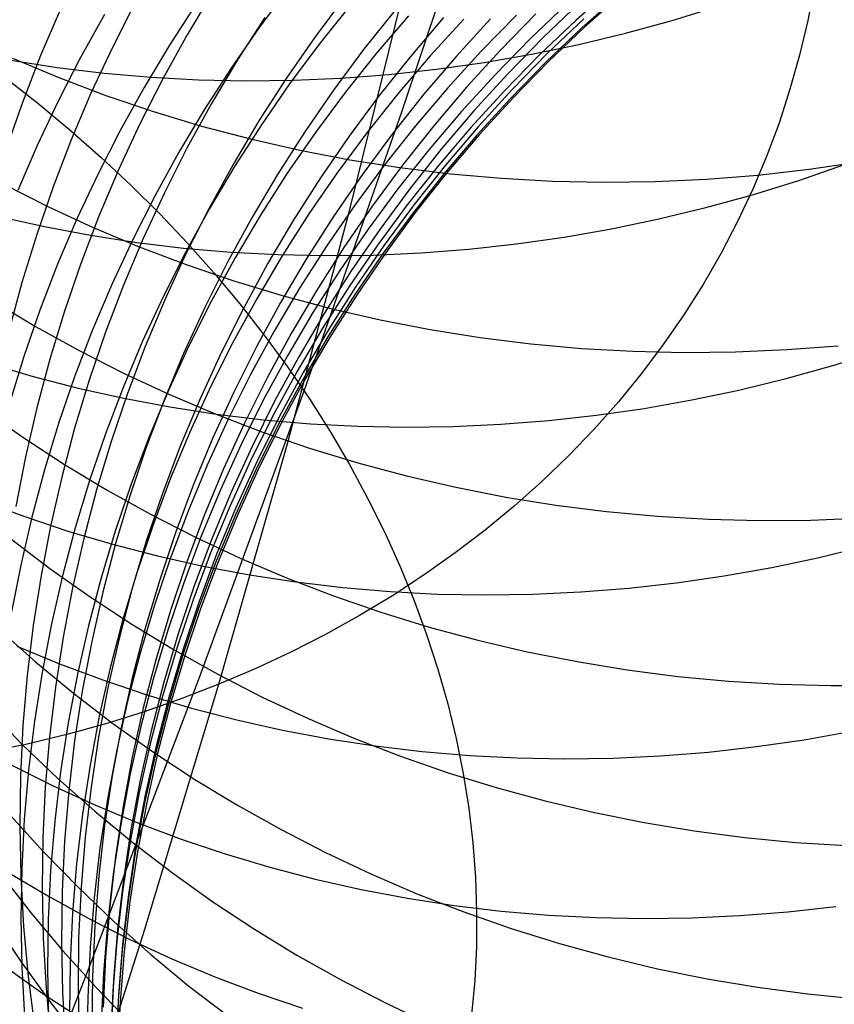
# Model space of a CAD drawing. Header units: millimetres. Extents: x 119 to 175.9, y -203.1 to -153.8.
# Tile 111 of 256: x 134.213 to 134.859, y -163.25 to -162.47. Entities that reach past the tile are written whole.
import ezdxf

# ---------------------------------------------------------------- set-up
doc = ezdxf.new("R2010")
doc.units = ezdxf.units.MM
doc.header["$MEASUREMENT"] = 0
doc.layers.add('Layer 01', color=5, linetype='Continuous', true_color=0x0000ff)

msp = doc.modelspace()

# ---------------------------------------------------------------- linework, layer by layer
at = {"layer": 'Layer 01'}
for p, q in [((134.51673, -162.54174, 24.36319), (134.58969, -162.32403, 24.05903)), ((134.47491, -162.62103, 22.05999), (134.51962, -162.44008, 21.75806)), ((134.36681, -162.44704, 38.06733), (134.34621, -162.48146, 38.07211)), ((134.42693, -162.44432, 32.20277), (134.40343, -162.47578, 32.19998)), ((134.68437, -162.44343, 34.27131), (134.65466, -162.46983, 34.27116)), ((134.84363, -162.4424, 23.10737), (134.83835, -162.47013, 23.08817)), ((134.30506, -162.45601, 38.40294), (134.28686, -162.49168, 38.40862)), ((134.47158, -162.45089, 37.40342), (134.4476, -162.48309, 37.40672)), ((134.65742, -162.45623, 35.69797), (134.62847, -162.48381, 35.69884)), ((134.68919, -162.44938, 34.6289), (134.65944, -162.47582, 34.62898)), ((134.6912, -162.44902, 34.9868), (134.6614, -162.4755, 34.98711)), ((134.24562, -162.46116, 38.74167), (134.2299, -162.4979, 38.74827)), ((134.35344, -162.45688, 31.88075), (134.33215, -162.48972, 31.87703)), ((134.47557, -162.45822, 32.53118), (134.45098, -162.48896, 32.52899)), ((134.5112, -162.46191, 37.07111), (134.48616, -162.49328, 37.07383)), ((134.64693, -162.45749, 33.91507), (134.61819, -162.48484, 33.91462)), ((134.73091, -162.4701, 26.56444), (134.76757, -162.45878, 26.56211)), ((134.28071, -162.46543, 31.56621), (134.26171, -162.49944, 31.56142)), ((134.40783, -162.46771, 37.73748), (134.38609, -162.50144, 37.74159)), ((134.52182, -162.46646, 32.8681), (134.49617, -162.49644, 32.86644)), ((134.54959, -162.46789, 36.73553), (134.52353, -162.49838, 36.7377)), ((134.56575, -162.46907, 33.21211), (134.53905, -162.49822, 33.21091)), ((134.5868, -162.46892, 36.39507), (134.55974, -162.49849, 36.39675)), ((134.60742, -162.46606, 33.56154), (134.57969, -162.49433, 33.56074)), ((134.62278, -162.46504, 36.04909), (134.59476, -162.49363, 36.05033)), ((134.65466, -162.46983, 34.27116), (134.62589, -162.49724, 34.27095)), ((134.66068, -162.46895, 35.3439), (134.63178, -162.49649, 35.34448)), ((134.69395, -162.48024, 26.56733), (134.73091, -162.4701, 26.56444)), ((134.83835, -162.47013, 23.08817), (134.83191, -162.49759, 23.06893)), ((134.40343, -162.47578, 32.19998), (134.38103, -162.508, 32.19697)), ((134.65944, -162.47582, 34.62898), (134.63063, -162.50328, 34.62902)), ((134.6614, -162.4755, 34.98711), (134.63254, -162.50301, 34.98742)), ((134.34621, -162.48146, 38.07211), (134.32682, -162.51655, 38.07707)), ((134.4476, -162.48309, 37.40672), (134.42476, -162.51608, 37.41019)), ((134.61819, -162.48484, 33.91462), (134.59043, -162.51318, 33.9141)), ((134.62847, -162.48381, 35.69884), (134.6005, -162.51237, 35.69975)), ((134.65673, -162.4892, 26.57077), (134.69395, -162.48024, 26.56733)), ((134.28686, -162.49168, 38.40862), (134.26992, -162.52794, 38.41449)), ((134.33215, -162.48972, 31.87703), (134.31202, -162.52324, 31.87306)), ((134.45098, -162.48896, 32.52899), (134.42747, -162.52052, 32.52662)), ((134.48616, -162.49328, 37.07383), (134.46223, -162.52549, 37.07668)), ((134.57969, -162.49433, 33.56074), (134.55295, -162.52355, 33.55984)), ((134.59476, -162.49363, 36.05033), (134.56775, -162.52318, 36.05164)), ((134.61929, -162.49696, 26.57476), (134.65673, -162.4892, 26.57077)), ((134.20639, -162.50165, 26.65298), (134.24318, -162.50736, 26.64342)), ((134.20779, -162.50016, 43.98742), (134.2444, -162.51551, 43.99857)), ((134.2299, -162.4979, 38.74827), (134.21549, -162.53513, 38.75508)), ((134.26171, -162.49944, 31.56142), (134.24391, -162.53405, 31.55637)), ((134.38609, -162.50144, 37.74159), (134.36555, -162.53589, 37.74586)), ((134.49617, -162.49644, 32.86644), (134.47156, -162.52727, 32.86462)), ((134.52353, -162.49838, 36.7377), (134.49855, -162.52974, 36.73999)), ((134.53905, -162.49822, 33.21091), (134.51337, -162.52827, 33.20958)), ((134.55974, -162.49849, 36.39675), (134.53372, -162.52897, 36.39852)), ((134.58169, -162.50351, 26.57929), (134.61929, -162.49696, 26.57476)), ((134.62589, -162.49724, 34.27095), (134.59808, -162.52563, 34.2707)), ((134.63063, -162.50328, 34.62902), (134.60278, -162.53172, 34.62905)), ((134.63178, -162.49649, 35.34448), (134.60385, -162.52502, 35.34509)), ((134.63254, -162.50301, 34.98742), (134.60466, -162.5315, 34.98773)), ((134.83191, -162.49759, 23.06893), (134.82433, -162.52474, 23.04966)), ((134.24318, -162.50736, 26.64342), (134.28025, -162.51185, 26.63432)), ((134.38103, -162.508, 32.19697), (134.35975, -162.54097, 32.19376)), ((134.50616, -162.51296, 26.58996), (134.54396, -162.50885, 26.58436)), ((134.54396, -162.50885, 26.58436), (134.58169, -162.50351, 26.57929)), ((134.20178, -162.51535, 24.78629), (134.22784, -162.53576, 24.77793)), ((134.2444, -162.51551, 43.99857), (134.28162, -162.52959, 44.00938)), ((134.28025, -162.51185, 26.63432), (134.31757, -162.51511, 26.62569)), ((134.32682, -162.51655, 38.07707), (134.30868, -162.55226, 38.08222)), ((134.31757, -162.51511, 26.62569), (134.35508, -162.51714, 26.61754)), ((134.35508, -162.51714, 26.61754), (134.39274, -162.51794, 26.60988)), ((134.39274, -162.51794, 26.60988), (134.4305, -162.51752, 26.60273)), ((134.42476, -162.51608, 37.41019), (134.40307, -162.54984, 37.4138)), ((134.4305, -162.51752, 26.60273), (134.46832, -162.51585, 26.59608)), ((134.46832, -162.51585, 26.59608), (134.50616, -162.51296, 26.58996)), ((134.59043, -162.51318, 33.9141), (134.56366, -162.54246, 33.91349)), ((134.6005, -162.51237, 35.69975), (134.57353, -162.54189, 35.70071)), ((134.31202, -162.52324, 31.87306), (134.29306, -162.55741, 31.86887)), ((134.42747, -162.52052, 32.52662), (134.40507, -162.55286, 32.52406)), ((134.46223, -162.52549, 37.07668), (134.43944, -162.5585, 37.07967)), ((134.55295, -162.52355, 33.55984), (134.52725, -162.55367, 33.55884)), ((134.56775, -162.52318, 36.05164), (134.54178, -162.55364, 36.05302)), ((134.59808, -162.52563, 34.2707), (134.57128, -162.55497, 34.2704)), ((134.60385, -162.52502, 35.34509), (134.57693, -162.5545, 35.34572)), ((134.82433, -162.52474, 23.04966), (134.81562, -162.55156, 23.0304)), ((134.24391, -162.53405, 31.55637), (134.22733, -162.56922, 31.55107)), ((134.26992, -162.52794, 38.41449), (134.25426, -162.56473, 38.42055)), ((134.28162, -162.52959, 44.00938), (134.31939, -162.5424, 44.01985)), ((134.47156, -162.52727, 32.86462), (134.44804, -162.55893, 32.86265)), ((134.49855, -162.52974, 36.73999), (134.47466, -162.56195, 36.74239)), ((134.51337, -162.52827, 33.20958), (134.48874, -162.55919, 33.20813)), ((134.53372, -162.52897, 36.39852), (134.50878, -162.56032, 36.40038)), ((134.60278, -162.53172, 34.62905), (134.57594, -162.56111, 34.62905)), ((134.60466, -162.5315, 34.98773), (134.57778, -162.56094, 34.98804)), ((134.21549, -162.53513, 38.75508), (134.20239, -162.57281, 38.76208)), ((134.22784, -162.53576, 24.77793), (134.25317, -162.55681, 24.76891)), ((134.31939, -162.5424, 44.01985), (134.35768, -162.55392, 44.02997)), ((134.35975, -162.54097, 32.19376), (134.33964, -162.57464, 32.19034)), ((134.36555, -162.53589, 37.74586), (134.34622, -162.57102, 37.75031)), ((134.43887, -162.76386, 24.66293), (134.51673, -162.54174, 24.36319)), ((134.57353, -162.54189, 35.70071), (134.54761, -162.57232, 35.70172)), ((134.40307, -162.54984, 37.4138), (134.38258, -162.58431, 37.41757)), ((134.56366, -162.54246, 33.91349), (134.53792, -162.57265, 33.91282)), ((134.25317, -162.55681, 24.76891), (134.27773, -162.57846, 24.75921)), ((134.29306, -162.55741, 31.86887), (134.2753, -162.5922, 31.86445)), ((134.30868, -162.55226, 38.08222), (134.29179, -162.58857, 38.08755)), ((134.35768, -162.55392, 44.02997), (134.39642, -162.56414, 44.03972)), ((134.40507, -162.55286, 32.52406), (134.38381, -162.58595, 32.52133)), ((134.52725, -162.55367, 33.55884), (134.5026, -162.58467, 33.55774)), ((134.54178, -162.55364, 36.05302), (134.51689, -162.58498, 36.05447)), ((134.57128, -162.55497, 34.2704), (134.54551, -162.58522, 34.27005)), ((134.57693, -162.5545, 35.34572), (134.55104, -162.5849, 35.34637)), ((134.81562, -162.55156, 23.0304), (134.80578, -162.578, 23.01117)), ((134.25426, -162.56473, 38.42055), (134.23991, -162.60203, 38.42679)), ((134.39642, -162.56414, 44.03972), (134.43558, -162.57304, 44.04909)), ((134.43944, -162.5585, 37.07967), (134.41781, -162.59227, 37.08279)), ((134.44804, -162.55893, 32.86265), (134.42564, -162.59137, 32.86053)), ((134.47466, -162.56195, 36.74239), (134.45192, -162.59497, 36.74491)), ((134.48874, -162.55919, 33.20813), (134.46521, -162.59094, 33.20655)), ((134.50878, -162.56032, 36.40038), (134.48495, -162.59253, 36.40233)), ((134.57594, -162.56111, 34.62905), (134.55014, -162.59142, 34.62903)), ((134.57778, -162.56094, 34.98804), (134.55194, -162.59129, 34.98835)), ((134.22733, -162.56922, 31.55107), (134.21198, -162.60492, 31.54553)), ((134.34622, -162.57102, 37.75031), (134.32813, -162.60678, 37.75491)), ((134.43558, -162.57304, 44.04909), (134.47511, -162.58062, 44.05806)), ((134.53792, -162.57265, 33.91282), (134.51325, -162.60371, 33.91207)), ((134.54761, -162.57232, 35.70172), (134.52276, -162.60363, 35.70277)), ((134.27773, -162.57846, 24.75921), (134.30149, -162.60069, 24.74886)), ((134.33964, -162.57464, 32.19034), (134.32071, -162.60896, 32.18672)), ((134.47511, -162.58062, 44.05806), (134.51496, -162.58685, 44.06664)), ((134.80578, -162.578, 23.01117), (134.79482, -162.60404, 22.99199)), ((134.29179, -162.58857, 38.08755), (134.27619, -162.62542, 38.09305)), ((134.38258, -162.58431, 37.41757), (134.36331, -162.61947, 37.42148)), ((134.38381, -162.58595, 32.52133), (134.3637, -162.61974, 32.51843)), ((134.5026, -162.58467, 33.55774), (134.47905, -162.61649, 33.55654)), ((134.51689, -162.58498, 36.05447), (134.4931, -162.61716, 36.05598)), ((134.51496, -162.58685, 44.06664), (134.55508, -162.59175, 44.0748)), ((134.54551, -162.58522, 34.27005), (134.52081, -162.61635, 34.26965)), ((134.55104, -162.5849, 35.34637), (134.52623, -162.61618, 35.34705)), ((134.79884, -162.5927, 44.11461), (134.83951, -162.58811, 44.11964)), ((134.83127, -162.59696, 26.8845), (134.86763, -162.58442, 26.88263)), ((134.83951, -162.58811, 44.11964), (134.88007, -162.58219, 44.1242)), ((134.2753, -162.5922, 31.86445), (134.25876, -162.62755, 31.8598)), ((134.41781, -162.59227, 37.08279), (134.39736, -162.62676, 37.08604)), ((134.42564, -162.59137, 32.86053), (134.40437, -162.62457, 32.85826)), ((134.45192, -162.59497, 36.74491), (134.43033, -162.62874, 36.74753)), ((134.46521, -162.59094, 33.20655), (134.44279, -162.62347, 33.20485)), ((134.48495, -162.59253, 36.40233), (134.46225, -162.62553, 36.40438)), ((134.55014, -162.59142, 34.62903), (134.5254, -162.6226, 34.62898)), ((134.55194, -162.59129, 34.98835), (134.52716, -162.62253, 34.98866)), ((134.55508, -162.59175, 44.0748), (134.59543, -162.5953, 44.08254)), ((134.59543, -162.5953, 44.08254), (134.63596, -162.59749, 44.08985)), ((134.71734, -162.5978, 44.10314), (134.7581, -162.59593, 44.10911)), ((134.7581, -162.59593, 44.10911), (134.79884, -162.5927, 44.11461)), ((134.79457, -162.60833, 26.88694), (134.83127, -162.59696, 26.8845)), ((134.20033, -162.59968, 43.56541), (134.23561, -162.61755, 43.5769)), ((134.23991, -162.60203, 38.42679), (134.22686, -162.63977, 38.43321)), ((134.30149, -162.60069, 24.74886), (134.32442, -162.62348, 24.73787)), ((134.51325, -162.60371, 33.91207), (134.48967, -162.63561, 33.91125)), ((134.52276, -162.60363, 35.70277), (134.49901, -162.63579, 35.70387)), ((134.63596, -162.59749, 44.08985), (134.67661, -162.59832, 44.09672)), ((134.67661, -162.59832, 44.09672), (134.71734, -162.5978, 44.10314)), ((134.79482, -162.60404, 22.99199), (134.78277, -162.62964, 22.97288)), ((134.32071, -162.60896, 32.18672), (134.30298, -162.6439, 32.1829)), ((134.32813, -162.60678, 37.75491), (134.3113, -162.64312, 37.75968)), ((134.75757, -162.61854, 26.88993), (134.79457, -162.60833, 26.88694)), ((134.23561, -162.61755, 43.5769), (134.27157, -162.63419, 43.58809)), ((134.3637, -162.61974, 32.51843), (134.34478, -162.65419, 32.51535)), ((134.36331, -162.61947, 37.42148), (134.34527, -162.65526, 37.42553)), ((134.47905, -162.61649, 33.55654), (134.45661, -162.64911, 33.55525)), ((134.4931, -162.61716, 36.05598), (134.47044, -162.65015, 36.05757)), ((134.52081, -162.61635, 34.26965), (134.4972, -162.64831, 34.2692)), ((134.52623, -162.61618, 35.34705), (134.50252, -162.6483, 35.34775)), ((134.72031, -162.62755, 26.89347), (134.75757, -162.61854, 26.88993)), ((134.19682, -162.62547, 26.99754), (134.23295, -162.63358, 26.98699)), ((134.25876, -162.62755, 31.8598), (134.24347, -162.66343, 31.85494)), ((134.27619, -162.62542, 38.09305), (134.26189, -162.66277, 38.0987)), ((134.32442, -162.62348, 24.73787), (134.34649, -162.6468, 24.72625)), ((134.39736, -162.62676, 37.08604), (134.37814, -162.66193, 37.08941)), ((134.40437, -162.62457, 32.85826), (134.38426, -162.65847, 32.85585)), ((134.44279, -162.62347, 33.20485), (134.42151, -162.65676, 33.20303)), ((134.4255, -162.80649, 22.35842), (134.47491, -162.62103, 22.05999)), ((134.46225, -162.62553, 36.40438), (134.44071, -162.6593, 36.40651)), ((134.5254, -162.6226, 34.62898), (134.50176, -162.65463, 34.62891)), ((134.52716, -162.62253, 34.98866), (134.50349, -162.6546, 34.98897)), ((134.68283, -162.63536, 26.89756), (134.72031, -162.62755, 26.89347)), ((134.23295, -162.63358, 26.98699), (134.26945, -162.64047, 26.97689)), ((134.27157, -162.63419, 43.58809), (134.30818, -162.6496, 43.59895)), ((134.43033, -162.62874, 36.74753), (134.40994, -162.66324, 36.75026)), ((134.48967, -162.63561, 33.91125), (134.46721, -162.66831, 33.91036)), ((134.49901, -162.63579, 35.70387), (134.47639, -162.66875, 35.70502)), ((134.64519, -162.64196, 26.90219), (134.68283, -162.63536, 26.89756)), ((134.78277, -162.62964, 22.97288), (134.76963, -162.65477, 22.95387)), ((134.22686, -162.63977, 38.43321), (134.21516, -162.67792, 38.43979)), ((134.26945, -162.64047, 26.97689), (134.30628, -162.64616, 26.96723)), ((134.3113, -162.64312, 37.75968), (134.29575, -162.68002, 37.76459)), ((134.60742, -162.64735, 26.90737), (134.64519, -162.64196, 26.90219)), ((134.30298, -162.6439, 32.1829), (134.28647, -162.67941, 32.1789)), ((134.30628, -162.64616, 26.96723), (134.3434, -162.65062, 26.95803)), ((134.30818, -162.6496, 43.59895), (134.34539, -162.66376, 43.60949)), ((134.3434, -162.65062, 26.95803), (134.38076, -162.65385, 26.9493)), ((134.34649, -162.6468, 24.72625), (134.36768, -162.67061, 24.71402)), ((134.45661, -162.64911, 33.55525), (134.43532, -162.68249, 33.55386)), ((134.47044, -162.65015, 36.05757), (134.44894, -162.6839, 36.05921)), ((134.4972, -162.64831, 34.2692), (134.47471, -162.68108, 34.26871)), ((134.50252, -162.6483, 35.34775), (134.47994, -162.68122, 35.34847)), ((134.53169, -162.65445, 26.9193), (134.56957, -162.65151, 26.91307)), ((134.56957, -162.65151, 26.91307), (134.60742, -162.64735, 26.90737)), ((134.34478, -162.65419, 32.51535), (134.32707, -162.68927, 32.51211)), ((134.34527, -162.65526, 37.42553), (134.32849, -162.69164, 37.42971)), ((134.38426, -162.65847, 32.85585), (134.36535, -162.69304, 32.85329)), ((134.38076, -162.65385, 26.9493), (134.41831, -162.65585, 26.94106)), ((134.42151, -162.65676, 33.20303), (134.4014, -162.69076, 33.20109)), ((134.41831, -162.65585, 26.94106), (134.45602, -162.65662, 26.9333)), ((134.44071, -162.6593, 36.40651), (134.42035, -162.69379, 36.40872)), ((134.45602, -162.65662, 26.9333), (134.49382, -162.65615, 26.92605)), ((134.50176, -162.65463, 34.62891), (134.47925, -162.68745, 34.62882)), ((134.50349, -162.6546, 34.98897), (134.48094, -162.68748, 34.98928)), ((134.49382, -162.65615, 26.92605), (134.53169, -162.65445, 26.9193)), ((134.76963, -162.65477, 22.95387), (134.75542, -162.67941, 22.93498)), ((134.24347, -162.66343, 31.85494), (134.22943, -162.69979, 31.84987)), ((134.26189, -162.66277, 38.0987), (134.2489, -162.70057, 38.10452)), ((134.34539, -162.66376, 43.60949), (134.38315, -162.67664, 43.61967)), ((134.37814, -162.66193, 37.08941), (134.36014, -162.69774, 37.0929)), ((134.40994, -162.66324, 36.75026), (134.39075, -162.69842, 36.75308)), ((134.36768, -162.67061, 24.71402), (134.38797, -162.69489, 24.70118)), ((134.46721, -162.66831, 33.91036), (134.4459, -162.70176, 33.9094)), ((134.47639, -162.66875, 35.70502), (134.45493, -162.70247, 35.7062)), ((134.21516, -162.67792, 38.43979), (134.2048, -162.71644, 38.44654)), ((134.28647, -162.67941, 32.1789), (134.27122, -162.71545, 32.17471)), ((134.29575, -162.68002, 37.76459), (134.2815, -162.71741, 37.76964)), ((134.38315, -162.67664, 43.61967), (134.42142, -162.68824, 43.6295)), ((134.43532, -162.68249, 33.55386), (134.41519, -162.71658, 33.55238)), ((134.47471, -162.68108, 34.26871), (134.45338, -162.7146, 34.26817)), ((134.47994, -162.68122, 35.34847), (134.45852, -162.7149, 35.34921)), ((134.75542, -162.67941, 22.93498), (134.74016, -162.70353, 22.91623)), ((134.32707, -162.68927, 32.51211), (134.31059, -162.72492, 32.50871)), ((134.42142, -162.68824, 43.6295), (134.46015, -162.69853, 43.63896)), ((134.44894, -162.6839, 36.05921), (134.42863, -162.71838, 36.06092)), ((134.47925, -162.68745, 34.62882), (134.45788, -162.72104, 34.6287)), ((134.48094, -162.68748, 34.98928), (134.45955, -162.72112, 34.98959)), ((134.19217, -162.69243, 43.14695), (134.22594, -162.71272, 43.15873)), ((134.32849, -162.69164, 37.42971), (134.31298, -162.72856, 37.43403)), ((134.36014, -162.69774, 37.0929), (134.34341, -162.73414, 37.0965)), ((134.36535, -162.69304, 32.85329), (134.34765, -162.72823, 32.8506)), ((134.39075, -162.69842, 36.75308), (134.37281, -162.73423, 36.75601)), ((134.4014, -162.69076, 33.20109), (134.38248, -162.72544, 33.19903)), ((134.38797, -162.69489, 24.70118), (134.40732, -162.71962, 24.68777)), ((134.42035, -162.69379, 36.40872), (134.40121, -162.72897, 36.41101)), ((134.46015, -162.69853, 43.63896), (134.4993, -162.70752, 43.64804)), ((134.22943, -162.69979, 31.84987), (134.21666, -162.73659, 31.84459)), ((134.2489, -162.70057, 38.10452), (134.23725, -162.73879, 38.11049)), ((134.4459, -162.70176, 33.9094), (134.42576, -162.73593, 33.90837)), ((134.45493, -162.70247, 35.7062), (134.43465, -162.73692, 35.70743)), ((134.74016, -162.70353, 22.91623), (134.72386, -162.72708, 22.89765)), ((134.22594, -162.71272, 43.15873), (134.26048, -162.73184, 43.17023)), ((134.4993, -162.70752, 43.64804), (134.53882, -162.71518, 43.65672)), ((134.27122, -162.71545, 32.17471), (134.25722, -162.75199, 32.17033)), ((134.2815, -162.71741, 37.76964), (134.26856, -162.75527, 37.77484)), ((134.41519, -162.71658, 33.55238), (134.39627, -162.75135, 33.55081)), ((134.40732, -162.71962, 24.68777), (134.42572, -162.74476, 24.67378)), ((134.42863, -162.71838, 36.06092), (134.40952, -162.75353, 36.06269)), ((134.45338, -162.7146, 34.26817), (134.43322, -162.74884, 34.26758)), ((134.45788, -162.72104, 34.6287), (134.4377, -162.75534, 34.62856)), ((134.45852, -162.7149, 35.34921), (134.43827, -162.74931, 35.34997)), ((134.45955, -162.72112, 34.98959), (134.43934, -162.75548, 34.9899)), ((134.53882, -162.71518, 43.65672), (134.57866, -162.7215, 43.665)), ((134.57866, -162.7215, 43.665), (134.61877, -162.72649, 43.67287)), ((134.31059, -162.72492, 32.50871), (134.29536, -162.76111, 32.50515)), ((134.31298, -162.72856, 37.43403), (134.29878, -162.766, 37.43847)), ((134.34765, -162.72823, 32.8506), (134.33118, -162.76401, 32.84777)), ((134.38248, -162.72544, 33.19903), (134.36478, -162.76074, 33.19686)), ((134.40121, -162.72897, 36.41101), (134.38331, -162.76478, 36.41338)), ((134.61877, -162.72649, 43.67287), (134.65911, -162.73012, 43.68032)), ((134.72386, -162.72708, 22.89765), (134.70655, -162.75006, 22.87925)), ((134.82172, -162.73114, 43.70571), (134.86245, -162.72801, 43.71092)), ((134.21666, -162.73659, 31.84459), (134.20519, -162.77378, 31.83911)), ((134.26048, -162.73184, 43.17023), (134.29575, -162.74977, 43.18144)), ((134.34341, -162.73414, 37.0965), (134.32796, -162.77109, 37.10022)), ((134.37281, -162.73423, 36.75601), (134.35612, -162.77064, 36.75903)), ((134.42576, -162.73593, 33.90837), (134.40682, -162.77078, 33.90727)), ((134.43465, -162.73692, 35.70743), (134.41558, -162.77205, 35.7087)), ((134.65911, -162.73012, 43.68032), (134.69962, -162.73241, 43.68733)), ((134.69962, -162.73241, 43.68733), (134.74026, -162.73334, 43.69391)), ((134.74026, -162.73334, 43.69391), (134.78098, -162.73292, 43.70004)), ((134.78098, -162.73292, 43.70004), (134.82172, -162.73114, 43.70571)), ((134.85821, -162.74385, 27.20469), (134.89494, -162.73241, 27.20214)), ((134.18873, -162.74185, 27.3394), (134.22403, -162.75233, 27.32795)), ((134.23725, -162.73879, 38.11049), (134.22694, -162.77736, 38.11659)), ((134.42572, -162.74476, 24.67378), (134.44313, -162.77027, 24.65924)), ((134.82117, -162.75412, 27.2078), (134.85821, -162.74385, 27.20469)), ((134.22403, -162.75233, 27.32795), (134.25978, -162.76162, 27.31691)), ((134.25722, -162.75199, 32.17033), (134.2445, -162.78896, 32.16578)), ((134.29575, -162.74977, 43.18144), (134.33171, -162.76648, 43.19234)), ((134.39627, -162.75135, 33.55081), (134.37856, -162.78674, 33.54915)), ((134.43322, -162.74884, 34.26758), (134.41426, -162.78376, 34.26695)), ((134.43827, -162.74931, 35.34997), (134.41924, -162.7844, 35.35075)), ((134.70655, -162.75006, 22.87925), (134.68825, -162.77242, 22.86107)), ((134.26856, -162.75527, 37.77484), (134.25696, -162.79353, 37.78017)), ((134.36478, -162.76074, 33.19686), (134.34832, -162.79662, 33.19458)), ((134.40952, -162.75353, 36.06269), (134.39165, -162.78933, 36.06452)), ((134.4377, -162.75534, 34.62856), (134.41872, -162.79033, 34.62839)), ((134.43934, -162.75548, 34.9899), (134.42033, -162.79052, 34.9902)), ((134.78387, -162.76319, 27.21145), (134.82117, -162.75412, 27.2078)), ((134.25978, -162.76162, 27.31691), (134.29596, -162.76971, 27.30628)), ((134.29536, -162.76111, 32.50515), (134.28139, -162.79779, 32.50143)), ((134.29878, -162.766, 37.43847), (134.2859, -162.80389, 37.44304)), ((134.33118, -162.76401, 32.84777), (134.31596, -162.80033, 32.8448)), ((134.33171, -162.76648, 43.19234), (134.36831, -162.78196, 43.20291)), ((134.35614, -162.99028, 24.95811), (134.43887, -162.76386, 24.66293)), ((134.38331, -162.76478, 36.41338), (134.36665, -162.80119, 36.41582)), ((134.74635, -162.77106, 27.21566), (134.78387, -162.76319, 27.21145)), ((134.29596, -162.76971, 27.30628), (134.33251, -162.77659, 27.29609)), ((134.32796, -162.77109, 37.10022), (134.3138, -162.80855, 37.10404)), ((134.33251, -162.77659, 27.29609), (134.36939, -162.78225, 27.28634)), ((134.35612, -162.77064, 36.75903), (134.3407, -162.80761, 36.76215)), ((134.40682, -162.77078, 33.90727), (134.3891, -162.80626, 33.9061)), ((134.41558, -162.77205, 35.7087), (134.39775, -162.80782, 35.71)), ((134.44313, -162.77027, 24.65924), (134.45955, -162.79614, 24.64417)), ((134.68825, -162.77242, 22.86107), (134.66897, -162.79415, 22.84311)), ((134.70867, -162.77772, 27.2204), (134.74635, -162.77106, 27.21566)), ((134.1838, -162.77799, 42.73233), (134.2159, -162.8006, 42.74434)), ((134.22694, -162.77736, 38.11659), (134.218, -162.81625, 38.12283)), ((134.36831, -162.78196, 43.20291), (134.4055, -162.79619, 43.21315)), ((134.36939, -162.78225, 27.28634), (134.40655, -162.78669, 27.27705)), ((134.41426, -162.78376, 34.26695), (134.39653, -162.81932, 34.26628)), ((134.63297, -162.78736, 27.2315), (134.67086, -162.78315, 27.22568)), ((134.67086, -162.78315, 27.22568), (134.70867, -162.77772, 27.2204)), ((134.2445, -162.78896, 32.16578), (134.23308, -162.82634, 32.16106)), ((134.37856, -162.78674, 33.54915), (134.36209, -162.82273, 33.5474)), ((134.39165, -162.78933, 36.06452), (134.37504, -162.82572, 36.0664)), ((134.41872, -162.79033, 34.62839), (134.40096, -162.82595, 34.62821)), ((134.41924, -162.7844, 35.35075), (134.40143, -162.82013, 35.35155)), ((134.42033, -162.79052, 34.9902), (134.40255, -162.8262, 34.9905)), ((134.40655, -162.78669, 27.27705), (134.44395, -162.78989, 27.26823)), ((134.44395, -162.78989, 27.26823), (134.48155, -162.79186, 27.25989)), ((134.48155, -162.79186, 27.25989), (134.51929, -162.79259, 27.25203)), ((134.51929, -162.79259, 27.25203), (134.55714, -162.79209, 27.24468)), ((134.55714, -162.79209, 27.24468), (134.59505, -162.79034, 27.23783)), ((134.59505, -162.79034, 27.23783), (134.63297, -162.78736, 27.2315)), ((134.25696, -162.79353, 37.78017), (134.2467, -162.83216, 37.78562)), ((134.28139, -162.79779, 32.50143), (134.26871, -162.83492, 32.49757)), ((134.34832, -162.79662, 33.19458), (134.33311, -162.83305, 33.19219)), ((134.4055, -162.79619, 43.21315), (134.44325, -162.80915, 43.22305)), ((134.45955, -162.79614, 24.64417), (134.47496, -162.82233, 24.62859)), ((134.66897, -162.79415, 22.84311), (134.64875, -162.81521, 22.82541)), ((134.2159, -162.8006, 42.74434), (134.24885, -162.8221, 42.75609)), ((134.2859, -162.80389, 37.44304), (134.27434, -162.84219, 37.44771)), ((134.31596, -162.80033, 32.8448), (134.30201, -162.83714, 32.84171)), ((134.3407, -162.80761, 36.76215), (134.32659, -162.84508, 36.76535)), ((134.36665, -162.80119, 36.41582), (134.35128, -162.83815, 36.41834)), ((134.37144, -162.99639, 22.65323), (134.4255, -162.80649, 22.35842)), ((134.3891, -162.80626, 33.9061), (134.37262, -162.84233, 33.90487)), ((134.39775, -162.80782, 35.71), (134.38116, -162.84418, 35.71134)), ((134.3138, -162.80855, 37.10404), (134.30096, -162.84647, 37.10796)), ((134.44325, -162.80915, 43.22305), (134.48151, -162.82082, 43.23258)), ((134.64875, -162.81521, 22.82541), (134.6276, -162.83558, 22.80798)), ((134.218, -162.81625, 38.12283), (134.21042, -162.85541, 38.1292)), ((134.24885, -162.8221, 42.75609), (134.28262, -162.84245, 42.76757)), ((134.36209, -162.82273, 33.5474), (134.34688, -162.85926, 33.54557)), ((134.39653, -162.81932, 34.26628), (134.38003, -162.85547, 34.26556)), ((134.40143, -162.82013, 35.35155), (134.38488, -162.85646, 35.35236)), ((134.47496, -162.82233, 24.62859), (134.48932, -162.8488, 24.61251)), ((134.48151, -162.82082, 43.23258), (134.52023, -162.8312, 43.24175)), ((134.23308, -162.82634, 32.16106), (134.22297, -162.86407, 32.15618)), ((134.37504, -162.82572, 36.0664), (134.3597, -162.86267, 36.06833)), ((134.40096, -162.82595, 34.62821), (134.38446, -162.86217, 34.628)), ((134.40255, -162.8262, 34.9905), (134.38602, -162.86248, 34.9908)), ((134.52023, -162.8312, 43.24175), (134.55936, -162.84027, 43.25053)), ((134.2467, -162.83216, 37.78562), (134.23781, -162.87111, 37.79119)), ((134.26871, -162.83492, 32.49757), (134.25733, -162.87246, 32.49356)), ((134.30201, -162.83714, 32.84171), (134.28936, -162.8744, 32.8385)), ((134.33311, -162.83305, 33.19219), (134.31917, -162.86998, 33.1897)), ((134.35128, -162.83815, 36.41834), (134.3372, -162.87562, 36.42092)), ((134.6276, -162.83558, 22.80798), (134.60556, -162.85523, 22.79085)), ((134.27434, -162.84219, 37.44771), (134.26413, -162.88086, 37.4525)), ((134.28262, -162.84245, 42.76757), (134.31715, -162.86164, 42.77877)), ((134.30096, -162.84647, 37.10796), (134.28944, -162.8848, 37.11198)), ((134.32659, -162.84508, 36.76535), (134.31378, -162.88301, 36.76863)), ((134.37262, -162.84233, 33.90487), (134.35741, -162.87896, 33.90358)), ((134.38116, -162.84418, 35.71134), (134.36585, -162.8811, 35.71271)), ((134.55936, -162.84027, 43.25053), (134.59887, -162.84801, 43.25893)), ((134.18243, -162.85044, 27.67858), (134.21673, -162.86328, 27.66632)), ((134.48932, -162.8488, 24.61251), (134.50263, -162.87553, 24.59595)), ((134.59887, -162.84801, 43.25893), (134.63869, -162.85442, 43.26692)), ((134.63869, -162.85442, 43.26692), (134.67879, -162.85949, 43.2745)), ((134.31715, -162.86164, 42.77877), (134.35241, -162.87964, 42.78968)), ((134.34688, -162.85926, 33.54557), (134.33295, -162.89629, 33.54365)), ((134.38003, -162.85547, 34.26556), (134.36481, -162.89217, 34.2648)), ((134.38446, -162.86217, 34.628), (134.36921, -162.89894, 34.62776)), ((134.38488, -162.85646, 35.35236), (134.36959, -162.89334, 35.35319)), ((134.60556, -162.85523, 22.79085), (134.58264, -162.87415, 22.77403)), ((134.67879, -162.85949, 43.2745), (134.71911, -162.86322, 43.28165)), ((134.22297, -162.86407, 32.15618), (134.21419, -162.90211, 32.15113)), ((134.21673, -162.86328, 27.66632), (134.25158, -162.87494, 27.65444)), ((134.31917, -162.86998, 33.1897), (134.30653, -162.90737, 33.1871)), ((134.3597, -162.86267, 36.06833), (134.34565, -162.90012, 36.07032)), ((134.38602, -162.86248, 34.9908), (134.37076, -162.89931, 34.9911)), ((134.71911, -162.86322, 43.28165), (134.7596, -162.86559, 43.28838)), ((134.7596, -162.86559, 43.28838), (134.80023, -162.86662, 43.29467)), ((134.80023, -162.86662, 43.29467), (134.84093, -162.86629, 43.30052)), ((134.84093, -162.86629, 43.30052), (134.88166, -162.8646, 43.30592)), ((134.23781, -162.87111, 37.79119), (134.23028, -162.91033, 37.79687)), ((134.25733, -162.87246, 32.49356), (134.24726, -162.91035, 32.48941)), ((134.25158, -162.87494, 27.65444), (134.28692, -162.88543, 27.64295)), ((134.28936, -162.8744, 32.8385), (134.278, -162.91208, 32.83516)), ((134.3372, -162.87562, 36.42092), (134.32443, -162.91355, 36.42358)), ((134.50263, -162.87553, 24.59595), (134.51487, -162.90248, 24.57893)), ((134.58264, -162.87415, 22.77403), (134.55888, -162.89231, 22.75755)), ((134.20595, -162.88078, 42.33402), (134.23717, -162.90455, 42.34594)), ((134.26413, -162.88086, 37.4525), (134.25528, -162.91986, 37.45739)), ((134.28944, -162.8848, 37.11198), (134.27927, -162.9235, 37.11609)), ((134.28692, -162.88543, 27.64295), (134.32273, -162.89472, 27.63185)), ((134.31378, -162.88301, 36.76863), (134.30231, -162.92136, 36.772)), ((134.35741, -162.87896, 33.90358), (134.34347, -162.91608, 33.90223)), ((134.36585, -162.8811, 35.71271), (134.35183, -162.91853, 35.71412)), ((134.35241, -162.87964, 42.78968), (134.38835, -162.89642, 42.80028)), ((134.36481, -162.89217, 34.2648), (134.35087, -162.92938, 34.264)), ((134.36959, -162.89334, 35.35319), (134.3556, -162.93072, 35.35403)), ((134.55888, -162.89231, 22.75755), (134.5343, -162.90968, 22.74143)), ((134.84743, -162.89588, 27.52526), (134.88477, -162.88675, 27.52149)), ((134.33295, -162.89629, 33.54365), (134.32031, -162.93378, 33.54165)), ((134.32273, -162.89472, 27.63185), (134.35896, -162.90281, 27.62118)), ((134.34565, -162.90012, 36.07032), (134.33291, -162.93804, 36.07235)), ((134.36921, -162.89894, 34.62776), (134.35526, -162.93621, 34.62751)), ((134.37076, -162.89931, 34.9911), (134.35679, -162.93664, 34.99139)), ((134.38835, -162.89642, 42.80028), (134.42494, -162.91198, 42.81055)), ((134.80988, -162.90381, 27.52957), (134.84743, -162.89588, 27.52526)), ((134.21419, -162.90211, 32.15113), (134.20673, -162.94041, 32.14594)), ((134.23717, -162.90455, 42.34594), (134.26927, -162.92723, 42.35763)), ((134.30653, -162.90737, 33.1871), (134.29519, -162.94516, 33.18441)), ((134.35896, -162.90281, 27.62118), (134.39555, -162.90968, 27.61093)), ((134.51487, -162.90248, 24.57893), (134.52603, -162.92963, 24.56147)), ((134.77215, -162.91051, 27.53442), (134.80988, -162.90381, 27.52957)), ((134.23028, -162.91033, 37.79687), (134.22412, -162.94977, 37.80266)), ((134.24726, -162.91035, 32.48941), (134.23852, -162.94855, 32.48512)), ((134.278, -162.91208, 32.83516), (134.26796, -162.95011, 32.8317)), ((134.32443, -162.91355, 36.42358), (134.31299, -162.9519, 36.42629)), ((134.34347, -162.91608, 33.90223), (134.33083, -162.95366, 33.90081)), ((134.39555, -162.90968, 27.61093), (134.43248, -162.91533, 27.60112)), ((134.42494, -162.91198, 42.81055), (134.46213, -162.92628, 42.82049)), ((134.43248, -162.91533, 27.60112), (134.46969, -162.91975, 27.59176)), ((134.5343, -162.90968, 22.74143), (134.50894, -162.92625, 22.72568)), ((134.69638, -162.92025, 27.54571), (134.7343, -162.916, 27.5398)), ((134.7343, -162.916, 27.5398), (134.77215, -162.91051, 27.53442)), ((134.25528, -162.91986, 37.45739), (134.24779, -162.95912, 37.46237)), ((134.27927, -162.9235, 37.11609), (134.27046, -162.96253, 37.12029)), ((134.30231, -162.92136, 36.772), (134.29217, -162.96007, 36.77543)), ((134.35183, -162.91853, 35.71412), (134.33912, -162.95641, 35.71556)), ((134.46969, -162.91975, 27.59176), (134.50714, -162.92294, 27.58287)), ((134.50714, -162.92294, 27.58287), (134.54478, -162.92488, 27.57445)), ((134.54478, -162.92488, 27.57445), (134.58257, -162.92559, 27.56651)), ((134.62046, -162.92505, 27.55907), (134.65841, -162.92327, 27.55213)), ((134.65841, -162.92327, 27.55213), (134.69638, -162.92025, 27.54571)), ((134.26927, -162.92723, 42.35763), (134.30222, -162.94879, 42.36906)), ((134.35087, -162.92938, 34.264), (134.33822, -162.96704, 34.26316)), ((134.3556, -162.93072, 35.35403), (134.34291, -162.96857, 35.35489)), ((134.46213, -162.92628, 42.82049), (134.49986, -162.93932, 42.83009)), ((134.50894, -162.92625, 22.72568), (134.48282, -162.942, 22.71033)), ((134.52603, -162.92963, 24.56147), (134.53608, -162.95693, 24.54361)), ((134.58257, -162.92559, 27.56651), (134.62046, -162.92505, 27.55907)), ((134.32031, -162.93378, 33.54165), (134.30898, -162.97168, 33.53958)), ((134.33291, -162.93804, 36.07235), (134.3215, -162.97637, 36.07443)), ((134.35526, -162.93621, 34.62751), (134.3426, -162.97395, 34.62723)), ((134.35679, -162.93664, 34.99139), (134.34412, -162.97444, 34.99168)), ((134.49986, -162.93932, 42.83009), (134.53811, -162.95107, 42.83933)), ((134.29519, -162.94516, 33.18441), (134.28517, -162.98332, 33.18162)), ((134.48282, -162.942, 22.71033), (134.45598, -162.9569, 22.69539)), ((134.19652, -162.95276, 41.92834), (134.22585, -162.97869, 41.94036)), ((134.22412, -162.94977, 37.80266), (134.21936, -162.98939, 37.80855)), ((134.23852, -162.94855, 32.48512), (134.23111, -162.98702, 32.4807)), ((134.26796, -162.95011, 32.8317), (134.25925, -162.98846, 32.82814)), ((134.30222, -162.94879, 42.36906), (134.33597, -162.96922, 42.38022)), ((134.31299, -162.9519, 36.42629), (134.30289, -162.99061, 36.42906)), ((134.33083, -162.95366, 33.90081), (134.31951, -162.99166, 33.89934)), ((134.53811, -162.95107, 42.83933), (134.57681, -162.96153, 42.8482)), ((134.24779, -162.95912, 37.46237), (134.24168, -162.99861, 37.46745)), ((134.27046, -162.96253, 37.12029), (134.26301, -163.00182, 37.12457)), ((134.29217, -162.96007, 36.77543), (134.28339, -162.99911, 36.77895)), ((134.33912, -162.95641, 35.71556), (134.32773, -162.99472, 35.71703)), ((134.45598, -162.9569, 22.69539), (134.42845, -162.97095, 22.68088)), ((134.53608, -162.95693, 24.54361), (134.54503, -162.98436, 24.52534)), ((134.57681, -162.96153, 42.8482), (134.61593, -162.97067, 42.85669)), ((134.21116, -162.96612, 28.00283), (134.24495, -162.98016, 27.99027)), ((134.30898, -162.97168, 33.53958), (134.29898, -163.00995, 33.53743)), ((134.33822, -162.96704, 34.26316), (134.32689, -163.00512, 34.26227)), ((134.34291, -162.96857, 35.35489), (134.33154, -163.00684, 35.35576)), ((134.33597, -162.96922, 42.38022), (134.3705, -162.98848, 42.39111)), ((134.42845, -162.97095, 22.68088), (134.40025, -162.98411, 22.66682)), ((134.61593, -162.97067, 42.85669), (134.65542, -162.9785, 42.86479)), ((134.22585, -162.97869, 41.94036), (134.25614, -163.00358, 41.95216)), ((134.3215, -162.97637, 36.07443), (134.31142, -163.01508, 36.07656)), ((134.3426, -162.97395, 34.62723), (134.33127, -163.0121, 34.62693)), ((134.34412, -162.97444, 34.99168), (134.33277, -163.01266, 34.99196)), ((134.65542, -162.9785, 42.86479), (134.69523, -162.98499, 42.87249)), ((134.23111, -162.98702, 32.4807), (134.22505, -163.02572, 32.47616)), ((134.24495, -162.98016, 27.99027), (134.27931, -162.99304, 27.97806)), ((134.28517, -162.98332, 33.18162), (134.27649, -163.0218, 33.17874)), ((134.40025, -162.98411, 22.66682), (134.37144, -162.99639, 22.65323)), ((134.54503, -162.98436, 24.52534), (134.55285, -163.01188, 24.5067)), ((134.69523, -162.98499, 42.87249), (134.7353, -162.99015, 42.87978)), ((134.21936, -162.98939, 37.80855), (134.21598, -163.02914, 37.81453)), ((134.25925, -162.98846, 32.82814), (134.25189, -163.02708, 32.82446)), ((134.26858, -163.22091, 25.24862), (134.35614, -162.99028, 24.95811)), ((134.27931, -162.99304, 27.97806), (134.31423, -163.00475, 27.96621)), ((134.30289, -162.99061, 36.42906), (134.29414, -163.02966, 36.43189)), ((134.31951, -162.99166, 33.89934), (134.30951, -163.03003, 33.89781)), ((134.32773, -162.99472, 35.71703), (134.31768, -163.0334, 35.71852)), ((134.3705, -162.98848, 42.39111), (134.40575, -163.00655, 42.40169)), ((134.7353, -162.99015, 42.87978), (134.77561, -162.99396, 42.88666)), ((134.77561, -162.99396, 42.88666), (134.81608, -162.99643, 42.89311)), ((134.24168, -162.99861, 37.46745), (134.23696, -163.03828, 37.47261)), ((134.26301, -163.00182, 37.12457), (134.25694, -163.04135, 37.12893)), ((134.28339, -162.99911, 36.77895), (134.27598, -163.03843, 36.78252)), ((134.31272, -163.19063, 22.94428), (134.37144, -162.99639, 22.65323)), ((134.37144, -162.99639, 22.65323), (134.34203, -163.00775, 22.64011)), ((134.81608, -162.99643, 42.89311), (134.85669, -162.99754, 42.89912)), ((134.85669, -162.99754, 42.89912), (134.89737, -162.9973, 42.9047)), ((134.25614, -163.00358, 41.95216), (134.28735, -163.02742, 41.96373)), ((134.29898, -163.00995, 33.53743), (134.29031, -163.04854, 33.5352)), ((134.34203, -163.00775, 22.64011), (134.31207, -163.01819, 22.6275)), ((134.31423, -163.00475, 27.96621), (134.34964, -163.01527, 27.95475)), ((134.32689, -163.00512, 34.26227), (134.31689, -163.04357, 34.26135)), ((134.33154, -163.00684, 35.35576), (134.32151, -163.04548, 35.35665)), ((134.40575, -163.00655, 42.40169), (134.44168, -163.02341, 42.41198)), ((134.18804, -163.01614, 41.52769), (134.21535, -163.0441, 41.53969)), ((134.31207, -163.01819, 22.6275), (134.28159, -163.0277, 22.6154)), ((134.31142, -163.01508, 36.07656), (134.3027, -163.05411, 36.07872)), ((134.33127, -163.0121, 34.62693), (134.32126, -163.05063, 34.62661)), ((134.33277, -163.01266, 34.99196), (134.32275, -163.05124, 34.99224)), ((134.34964, -163.01527, 27.95475), (134.38551, -163.02459, 27.94368)), ((134.55285, -163.01188, 24.5067), (134.55954, -163.03945, 24.48772)), ((134.22505, -163.02572, 32.47616), (134.22034, -163.06458, 32.4715)), ((134.27649, -163.0218, 33.17874), (134.26914, -163.06055, 33.17577)), ((134.38551, -163.02459, 27.94368), (134.4218, -163.03271, 27.93302)), ((134.44168, -163.02341, 42.41198), (134.47826, -163.03904, 42.42194)), ((134.21598, -163.02914, 37.81453), (134.21401, -163.06897, 37.82059)), ((134.25189, -163.02708, 32.82446), (134.24586, -163.06592, 32.82068)), ((134.28159, -163.0277, 22.6154), (134.25063, -163.03626, 22.60382)), ((134.29414, -163.02966, 36.43189), (134.28675, -163.06898, 36.43477)), ((134.28735, -163.02742, 41.96373), (134.31945, -163.05018, 41.97507)), ((134.30951, -163.03003, 33.89781), (134.30085, -163.06871, 33.89623)), ((134.31768, -163.0334, 35.71852), (134.30898, -163.0724, 35.72004)), ((134.4218, -163.03271, 27.93302), (134.45845, -163.0396, 27.92278)), ((134.83559, -163.04036, 27.84599), (134.87336, -163.03362, 27.84108)), ((134.25063, -163.03626, 22.60382), (134.21922, -163.04387, 22.59279)), ((134.23696, -163.03828, 37.47261), (134.23362, -163.07808, 37.47785)), ((134.25694, -163.04135, 37.12893), (134.25225, -163.08105, 37.13336)), ((134.27598, -163.03843, 36.78252), (134.26994, -163.07797, 36.78616)), ((134.45845, -163.0396, 27.92278), (134.49544, -163.04526, 27.91298)), ((134.47826, -163.03904, 42.42194), (134.51543, -163.05342, 42.43157)), ((134.55954, -163.03945, 24.48772), (134.5651, -163.06706, 24.46841)), ((134.7977, -163.04588, 27.85143), (134.83559, -163.04036, 27.84599)), ((134.21922, -163.04387, 22.59279), (134.18741, -163.05051, 22.58231)), ((134.21535, -163.0441, 41.53969), (134.24369, -163.0711, 41.55151)), ((134.29031, -163.04854, 33.5352), (134.28298, -163.08741, 33.53291)), ((134.31689, -163.04357, 34.26135), (134.30823, -163.08235, 34.26039)), ((134.32151, -163.04548, 35.35665), (134.31283, -163.08444, 35.35754)), ((134.49544, -163.04526, 27.91298), (134.53271, -163.0497, 27.90362)), ((134.53271, -163.0497, 27.90362), (134.57021, -163.05289, 27.89471)), ((134.75972, -163.05016, 27.85739), (134.7977, -163.04588, 27.85143)), ((134.3027, -163.05411, 36.07872), (134.29534, -163.09341, 36.08092)), ((134.32126, -163.05063, 34.62661), (134.3126, -163.08948, 34.62627)), ((134.32275, -163.05124, 34.99224), (134.31408, -163.09015, 34.99251)), ((134.31945, -163.05018, 41.97507), (134.3524, -163.07182, 41.98616)), ((134.51543, -163.05342, 42.43157), (134.55315, -163.06654, 42.44086)), ((134.57021, -163.05289, 27.89471), (134.60791, -163.05483, 27.88628)), ((134.60791, -163.05483, 27.88628), (134.64576, -163.05553, 27.87832)), ((134.64576, -163.05553, 27.87832), (134.6837, -163.05499, 27.87084)), ((134.6837, -163.05499, 27.87084), (134.72171, -163.05319, 27.86387)), ((134.72171, -163.05319, 27.86387), (134.75972, -163.05016, 27.85739)), ((134.20726, -163.06046, 28.33811), (134.23983, -163.07685, 28.32505)), ((134.22034, -163.06458, 32.4715), (134.21699, -163.10357, 32.46673)), ((134.26914, -163.06055, 33.17577), (134.26315, -163.09952, 33.17271)), ((134.21401, -163.06897, 37.82059), (134.21342, -163.10883, 37.82673)), ((134.24586, -163.06592, 32.82068), (134.2412, -163.10494, 32.8168)), ((134.24369, -163.0711, 41.55151), (134.27302, -163.09711, 41.56314)), ((134.28675, -163.06898, 36.43477), (134.28074, -163.10852, 36.43771)), ((134.30085, -163.06871, 33.89623), (134.29353, -163.10768, 33.89459)), ((134.30898, -163.0724, 35.72004), (134.30164, -163.11168, 35.72159)), ((134.3524, -163.07182, 41.98616), (134.38615, -163.09232, 41.99698)), ((134.55315, -163.06654, 42.44086), (134.59138, -163.07837, 42.44979)), ((134.5651, -163.06706, 24.46841), (134.56951, -163.09466, 24.44879)), ((134.23362, -163.07808, 37.47785), (134.23168, -163.11797, 37.48316)), ((134.23983, -163.07685, 28.32505), (134.27308, -163.09212, 28.31229)), ((134.26994, -163.07797, 36.78616), (134.26528, -163.1177, 36.78986)), ((134.59138, -163.07837, 42.44979), (134.63007, -163.08891, 42.45836)), ((134.25225, -163.08105, 37.13336), (134.24895, -163.12089, 37.13785)), ((134.28298, -163.08741, 33.53291), (134.27701, -163.1265, 33.53055)), ((134.30823, -163.08235, 34.26039), (134.30092, -163.1214, 34.2594)), ((134.31283, -163.08444, 35.35754), (134.3055, -163.12368, 35.35844)), ((134.27308, -163.09212, 28.31229), (134.30694, -163.10624, 28.29987)), ((134.29534, -163.09341, 36.08092), (134.28935, -163.13295, 36.08316)), ((134.3126, -163.08948, 34.62627), (134.30529, -163.1286, 34.62591)), ((134.31408, -163.09015, 34.99251), (134.30677, -163.12934, 34.99278)), ((134.38615, -163.09232, 41.99698), (134.42066, -163.11166, 42.00753)), ((134.56951, -163.09466, 24.44879), (134.57277, -163.12221, 24.42889)), ((134.63007, -163.08891, 42.45836), (134.66918, -163.09814, 42.46655)), ((134.20607, -163.10036, 41.14445), (134.23233, -163.12934, 41.15618)), ((134.21699, -163.10357, 32.46673), (134.215, -163.14265, 32.46185)), ((134.26315, -163.09952, 33.17271), (134.25852, -163.13868, 33.16957)), ((134.27302, -163.09711, 41.56314), (134.30331, -163.12209, 41.57456)), ((134.66918, -163.09814, 42.46655), (134.70864, -163.10604, 42.47436)), ((134.21342, -163.10883, 37.82673), (134.21424, -163.14868, 37.83294)), ((134.2412, -163.10494, 32.8168), (134.2379, -163.14409, 32.81282)), ((134.28074, -163.10852, 36.43771), (134.27611, -163.14825, 36.44068)), ((134.29353, -163.10768, 33.89459), (134.28758, -163.14687, 33.8929)), ((134.30164, -163.11168, 35.72159), (134.29567, -163.15119, 35.72316)), ((134.30694, -163.10624, 28.29987), (134.34139, -163.1192, 28.28779)), ((134.42066, -163.11166, 42.00753), (134.45591, -163.12981, 42.01778)), ((134.70864, -163.10604, 42.47436), (134.74843, -163.11262, 42.48177)), ((134.23168, -163.11797, 37.48316), (134.23114, -163.15788, 37.48854)), ((134.26528, -163.1177, 36.78986), (134.26201, -163.15756, 36.79362)), ((134.34139, -163.1192, 28.28779), (134.37638, -163.13098, 28.27607)), ((134.74843, -163.11262, 42.48177), (134.78849, -163.11786, 42.48878)), ((134.78849, -163.11786, 42.48878), (134.82877, -163.12176, 42.49538)), ((134.24895, -163.12089, 37.13785), (134.24704, -163.16081, 37.14241)), ((134.27701, -163.1265, 33.53055), (134.27241, -163.16577, 33.52812)), ((134.30092, -163.1214, 34.2594), (134.29497, -163.16068, 34.25837)), ((134.3055, -163.12368, 35.35844), (134.29954, -163.16315, 35.35936)), ((134.30331, -163.12209, 41.57456), (134.33453, -163.14601, 41.58576)), ((134.57277, -163.12221, 24.42889), (134.57487, -163.1497, 24.40874)), ((134.82877, -163.12176, 42.49538), (134.86923, -163.1243, 42.50156)), ((134.23233, -163.12934, 41.15618), (134.25965, -163.1574, 41.16775)), ((134.28935, -163.13295, 36.08316), (134.28474, -163.17267, 36.08543)), ((134.30529, -163.1286, 34.62591), (134.29934, -163.16796, 34.62553)), ((134.30677, -163.12934, 34.99278), (134.30081, -163.16876, 34.99305)), ((134.37638, -163.13098, 28.27607), (134.41187, -163.14157, 28.26471)), ((134.45591, -163.12981, 42.01778), (134.49183, -163.14675, 42.02773)), ((134.215, -163.14265, 32.46185), (134.21438, -163.18175, 32.45687)), ((134.25852, -163.13868, 33.16957), (134.25525, -163.17796, 33.16635)), ((134.41187, -163.14157, 28.26471), (134.44782, -163.15095, 28.25375)), ((134.19835, -163.14701, 40.7553), (134.22243, -163.17784, 40.76682)), ((134.20487, -163.14581, 28.67256), (134.2361, -163.16454, 28.65919)), ((134.21424, -163.14868, 37.83294), (134.21646, -163.18846, 37.83921)), ((134.2379, -163.14409, 32.81282), (134.23596, -163.18332, 32.80876)), ((134.27611, -163.14825, 36.44068), (134.27286, -163.18812, 36.4437)), ((134.28758, -163.14687, 33.8929), (134.28299, -163.18624, 33.89116)), ((134.29567, -163.15119, 35.72316), (134.29107, -163.19089, 35.72474)), ((134.33453, -163.14601, 41.58576), (134.36662, -163.16885, 41.59672)), ((134.44782, -163.15095, 28.25375), (134.48418, -163.15912, 28.24318)), ((134.49183, -163.14675, 42.02773), (134.5284, -163.16246, 42.03736)), ((134.57487, -163.1497, 24.40874), (134.57581, -163.17707, 24.38836)), ((134.23114, -163.15788, 37.48854), (134.23199, -163.19779, 37.49398)), ((134.25965, -163.1574, 41.16775), (134.288, -163.18449, 41.17914)), ((134.26201, -163.15756, 36.79362), (134.26013, -163.1975, 36.79742)), ((134.2361, -163.16454, 28.65919), (134.26808, -163.18217, 28.64608)), ((134.24704, -163.16081, 37.14241), (134.24653, -163.20077, 37.14702)), ((134.27241, -163.16577, 33.52812), (134.26917, -163.20517, 33.52563)), ((134.29497, -163.16068, 34.25837), (134.29039, -163.20014, 34.2573)), ((134.29954, -163.16315, 35.35936), (134.29496, -163.20281, 35.36027)), ((134.48418, -163.15912, 28.24318), (134.52092, -163.16606, 28.23303)), ((134.52092, -163.16606, 28.23303), (134.55798, -163.17177, 28.2233)), ((134.5284, -163.16246, 42.03736), (134.56556, -163.17692, 42.04667)), ((134.28474, -163.17267, 36.08543), (134.28151, -163.21252, 36.08774)), ((134.29934, -163.16796, 34.62553), (134.29476, -163.20749, 34.62513)), ((134.30081, -163.16876, 34.99305), (134.29623, -163.20836, 34.99331)), ((134.36662, -163.16885, 41.59672), (134.39956, -163.19057, 41.60744)), ((134.55798, -163.17177, 28.2233), (134.59531, -163.17624, 28.214)), ((134.82272, -163.17681, 28.16796), (134.86075, -163.17252, 28.16199)), ((134.21438, -163.18175, 32.45687), (134.21512, -163.22084, 32.45179)), ((134.22243, -163.17784, 40.76682), (134.24762, -163.20781, 40.77821)), ((134.25525, -163.17796, 33.16635), (134.25335, -163.21733, 33.16306)), ((134.26808, -163.18217, 28.64608), (134.30076, -163.19869, 28.63327)), ((134.56556, -163.17692, 42.04667), (134.60326, -163.19012, 42.05564)), ((134.57581, -163.17707, 24.38836), (134.5756, -163.20431, 24.36776)), ((134.59531, -163.17624, 28.214), (134.63289, -163.17947, 28.20515)), ((134.63289, -163.17947, 28.20515), (134.67066, -163.18144, 28.19676)), ((134.67066, -163.18144, 28.19676), (134.70857, -163.18216, 28.18883)), ((134.70857, -163.18216, 28.18883), (134.74658, -163.18163, 28.18139)), ((134.74658, -163.18163, 28.18139), (134.78465, -163.17984, 28.17442)), ((134.78465, -163.17984, 28.17442), (134.82272, -163.17681, 28.16796)), ((134.19242, -163.18374, 40.37295), (134.21419, -163.21628, 40.38415)), ((134.21646, -163.18846, 37.83921), (134.22007, -163.22814, 37.84554)), ((134.23596, -163.18332, 32.80876), (134.23539, -163.22259, 32.8046)), ((134.27286, -163.18812, 36.4437), (134.271, -163.22807, 36.44676)), ((134.28299, -163.18624, 33.89116), (134.27976, -163.22575, 33.88938)), ((134.288, -163.18449, 41.17914), (134.31734, -163.21058, 41.19035)), ((134.60326, -163.19012, 42.05564), (134.64148, -163.20204, 42.06426)), ((134.23199, -163.19779, 37.49398), (134.23424, -163.23763, 37.49947)), ((134.24939, -163.38915, 23.23146), (134.31272, -163.19063, 22.94428)), ((134.26013, -163.1975, 36.79742), (134.25964, -163.23748, 36.80127)), ((134.29107, -163.19089, 35.72474), (134.28786, -163.23071, 35.72635)), ((134.39956, -163.19057, 41.60744), (134.43331, -163.21116, 41.6179)), ((134.24653, -163.20077, 37.14702), (134.24741, -163.24071, 37.15168)), ((134.26917, -163.20517, 33.52563), (134.2673, -163.24465, 33.52308)), ((134.29039, -163.20014, 34.2573), (134.28718, -163.23973, 34.2562)), ((134.29496, -163.20281, 35.36027), (134.29175, -163.24259, 35.3612)), ((134.30076, -163.19869, 28.63327), (134.3341, -163.21408, 28.62075)), ((134.5756, -163.20431, 24.36776), (134.57423, -163.23137, 24.34699)), ((134.64148, -163.20204, 42.06426), (134.68015, -163.21265, 42.07252)), ((134.24762, -163.20781, 40.77821), (134.2739, -163.23689, 40.78946)), ((134.28151, -163.21252, 36.08774), (134.27967, -163.25247, 36.09007)), ((134.29476, -163.20749, 34.62513), (134.29156, -163.24717, 34.62471)), ((134.29623, -163.20836, 34.99331), (134.29303, -163.2481, 34.99356)), ((134.31734, -163.21058, 41.19035), (134.34763, -163.23565, 41.20135)), ((134.43331, -163.21116, 41.6179), (134.46782, -163.23058, 41.62808)), ((134.68015, -163.21265, 42.07252), (134.71924, -163.22196, 42.08042)), ((134.17622, -163.45565, 25.53431), (134.26858, -163.22091, 25.24862)), ((134.21419, -163.21628, 40.38415), (134.23714, -163.24804, 40.39524)), ((134.21512, -163.22084, 32.45179), (134.21722, -163.25987, 32.44662)), ((134.25335, -163.21733, 33.16306), (134.25283, -163.25673, 33.1597)), ((134.3341, -163.21408, 28.62075), (134.36807, -163.22831, 28.60856)), ((134.20388, -163.22179, 29.00672), (134.23364, -163.24281, 28.99324)), ((134.22007, -163.22814, 37.84554), (134.22506, -163.26766, 37.85191)), ((134.23539, -163.22259, 32.8046), (134.23618, -163.26184, 32.80037)), ((134.271, -163.22807, 36.44676), (134.27054, -163.26806, 36.44985)), ((134.27976, -163.22575, 33.88938), (134.27792, -163.26534, 33.88755)), ((134.36807, -163.22831, 28.60856), (134.40261, -163.24138, 28.59669)), ((134.71924, -163.22196, 42.08042), (134.75869, -163.22995, 42.08793)), ((134.2739, -163.23689, 40.78946), (134.30123, -163.26504, 40.80055)), ((134.28786, -163.23071, 35.72635), (134.28603, -163.27063, 35.72797)), ((134.34763, -163.23565, 41.20135), (134.37885, -163.25966, 41.21214)), ((134.46782, -163.23058, 41.62808), (134.50306, -163.24881, 41.63798)), ((134.57423, -163.23137, 24.34699), (134.5717, -163.25823, 24.32606)), ((134.75869, -163.22995, 42.08793), (134.79846, -163.23661, 42.09506)), ((134.79846, -163.23661, 42.09506), (134.83849, -163.24193, 42.10179)), ((134.23364, -163.24281, 28.99324), (134.26422, -163.26278, 28.97998)), ((134.23424, -163.23763, 37.49947), (134.23788, -163.27736, 37.50501)), ((134.24741, -163.24071, 37.15168), (134.24969, -163.2806, 37.15639)), ((134.25964, -163.23748, 36.80127), (134.26055, -163.27745, 36.80515)), ((134.2673, -163.24465, 33.52308), (134.2668, -163.28418, 33.52048)), ((134.28718, -163.23973, 34.2562), (134.28535, -163.27941, 34.25508)), ((134.29175, -163.24259, 35.3612), (134.28993, -163.28247, 35.36213)), ((134.40261, -163.24138, 28.59669), (134.4377, -163.25327, 28.58518)), ((134.83849, -163.24193, 42.10179), (134.87875, -163.2459, 42.10811)), ((134.23714, -163.24804, 40.39524), (134.26123, -163.27897, 40.40622)), ((134.29156, -163.24717, 34.62471), (134.28973, -163.28693, 34.62427)), ((134.29303, -163.2481, 34.99356), (134.29121, -163.28792, 34.9938)), ((134.50306, -163.24881, 41.63798), (134.53897, -163.26583, 41.64758))]:
    msp.add_line(p, q, dxfattribs=at)

doc.saveas('drawing.dxf')
